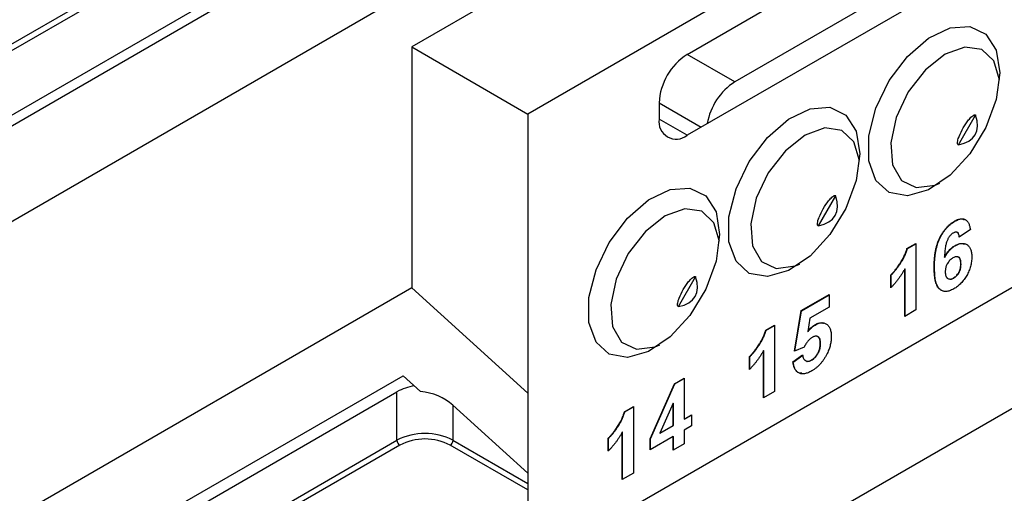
# Model space of a CAD drawing. Header units: millimetres. Extents: x 87 to 936, y -49 to 894.
# Tile 25 of 107: x 772 to 797, y 115 to 127. Entities that reach past the tile are written whole.
import ezdxf

# ---------------------------------------------------------------- set-up
doc = ezdxf.new("R2010")
doc.units = ezdxf.units.MM

msp = doc.modelspace()

# ---------------------------------------------------------------- linework, layer by layer
at = {"color": 7, "linetype": 'Continuous', "lineweight": 25}
for p, q in [((796.677, 138.283), (755.115, 114.29)), ((796.863, 138.115), (754.867, 113.872)), ((798.487, 136.644), (756.953, 112.667)), ((799.448, 135.775), (782.315, 125.884)), ((801.733, 133.706), (785.25, 124.19)), ((789.272, 125.696), (802, 133.043)), ((802.693, 132.055), (790.474, 125.002)), ((802, 131.002), (789.272, 123.654)), ((771.73, 125.678), (774.35, 127.19)), ((774.492, 127.109), (771.73, 125.514)), ((782.315, 125.884), (782.315, 119.8)), ((782.315, 125.884), (785.25, 124.19)), ((790.474, 125.002), (789.272, 125.696)), ((785.25, 112.759), (805.756, 124.597)), ((788.565, 124.471), (788.565, 124.063)), ((785.25, 124.19), (785.25, 117.143)), ((796.124, 123.41), (796.558, 124.162)), ((807.347, 122.454), (788.962, 111.84)), ((792.589, 121.369), (793.023, 122.121)), ((796.032, 121.482), (796.025, 121.486)), ((796.424, 121.279), (796.144, 121.082)), ((794.824, 120.793), (795.048, 120.922)), ((794.831, 120.789), (795.048, 120.914)), ((795.048, 120.922), (795.048, 119.244)), ((796.039, 120.862), (796.032, 120.866)), ((794.831, 120.789), (794.824, 120.793)), ((795.776, 120.57), (795.769, 120.574)), ((796.189, 120.404), (796.182, 120.408)), ((794.414, 119.804), (794.414, 120.126)), ((794.422, 120.122), (794.414, 120.126)), ((794.422, 119.8), (794.422, 120.122)), ((794.768, 119.083), (794.768, 120.278)), ((794.775, 120.273), (794.768, 120.278)), ((794.775, 119.087), (794.775, 120.273)), ((795.518, 120.324), (795.511, 120.328)), ((789.053, 119.328), (789.487, 120.079)), ((796.006, 120.047), (795.999, 120.051)), ((782.315, 119.8), (756.953, 105.159)), ((782.315, 119.8), (785.25, 117.143)), ((792.149, 119.227), (792.857, 119.636)), ((792.156, 119.223), (792.857, 119.627)), ((792.857, 119.636), (792.857, 119.313)), ((791.981, 118.202), (792.149, 119.227)), ((791.989, 118.205), (792.156, 119.223)), ((792.156, 119.223), (792.149, 119.227)), ((792.857, 119.313), (792.373, 119.034)), ((795.048, 119.244), (794.768, 119.083)), ((792.373, 119.034), (792.316, 118.701)), ((792.502, 118.864), (792.495, 118.868)), ((791.256, 118.733), (791.48, 118.863)), ((791.263, 118.729), (791.256, 118.733)), ((791.263, 118.729), (791.48, 118.855)), ((791.48, 118.863), (791.48, 117.185)), ((792.323, 118.697), (792.316, 118.701)), ((792.64, 118.392), (792.633, 118.397)), ((791.201, 117.024), (791.201, 118.218)), ((791.208, 118.214), (791.201, 118.218)), ((791.208, 117.028), (791.208, 118.214)), ((792.225, 118.303), (791.981, 118.202)), ((790.847, 117.744), (790.847, 118.067)), ((790.854, 118.063), (790.847, 118.067)), ((790.854, 117.74), (790.854, 118.063)), ((791.944, 117.932), (792.186, 118.109)), ((791.951, 117.928), (791.944, 117.932)), ((791.951, 117.928), (792.193, 118.104)), ((792.415, 117.974), (792.408, 117.978)), ((746.391, 96.964), (782.1, 117.579)), ((782.1, 117.579), (782.54, 117.184)), ((788.339, 115.994), (788.954, 117.383)), ((788.346, 115.99), (788.961, 117.378)), ((788.954, 117.383), (789.196, 117.522)), ((788.961, 117.378), (788.954, 117.383)), ((788.961, 117.378), (789.196, 117.514)), ((789.196, 117.522), (789.196, 116.49)), ((766.847, 108.465), (781.944, 117.18)), ((781.944, 115.955), (781.944, 117.18)), ((785.25, 117.143), (785.25, 112.759)), ((791.48, 117.185), (791.201, 117.024)), ((788.917, 116.887), (788.584, 116.137)), ((788.917, 116.329), (788.917, 116.887)), ((788.924, 116.883), (788.917, 116.887)), ((788.924, 116.325), (788.924, 116.883)), ((785.25, 115.125), (783.358, 116.837)), ((783.358, 116.837), (783.358, 115.955)), ((787.689, 116.674), (787.913, 116.803)), ((787.696, 116.67), (787.689, 116.674)), ((787.696, 116.67), (787.913, 116.795)), ((787.913, 116.803), (787.913, 115.126)), ((789.196, 116.49), (789.382, 116.598)), ((789.203, 116.486), (789.196, 116.49)), ((789.203, 116.486), (789.382, 116.589)), ((789.382, 116.598), (789.382, 116.318)), ((787.634, 114.964), (787.634, 116.159)), ((787.641, 116.155), (787.634, 116.159)), ((787.641, 114.968), (787.641, 116.155)), ((788.584, 116.137), (788.917, 116.329)), ((788.591, 116.133), (788.584, 116.137)), ((788.591, 116.133), (788.924, 116.325)), ((788.924, 116.325), (788.917, 116.329)), ((789.382, 116.318), (789.196, 116.21)), ((789.196, 116.21), (789.196, 115.866)), ((747.932, 96.321), (781.944, 115.955)), ((787.28, 115.685), (787.28, 116.008)), ((787.287, 116.003), (787.28, 116.008)), ((787.287, 115.681), (787.287, 116.003)), ((788.917, 116.049), (788.339, 115.716)), ((788.339, 115.716), (788.339, 115.994)), ((788.346, 115.99), (788.339, 115.994)), ((788.346, 115.72), (788.346, 115.99)), ((788.917, 115.705), (788.917, 116.049)), ((788.924, 116.045), (788.917, 116.049)), ((788.924, 115.709), (788.924, 116.045)), ((782.015, 115.833), (748.003, 96.198)), ((789.196, 115.866), (788.917, 115.705)), ((787.913, 115.126), (787.634, 114.964))]:
    msp.add_line(p, q, dxfattribs=at)
at = {"color": 8, "linetype": 'Continuous', "lineweight": 25}
for p, q in [((788.565, 124.471), (789.626, 123.859)), ((789.272, 123.654), (788.565, 124.063)), ((783.358, 115.955), (785.25, 114.863)), ((785.25, 114.7), (783.287, 115.833))]:
    msp.add_line(p, q, dxfattribs=at)
at = {"color": 7, "linetype": 'Continuous', "lineweight": 25, "flags": 128}
for points in [[(797.165, 125.229), (797.074, 124.554), (796.814, 123.848), (796.412, 123.188), (795.911, 122.645), (795.366, 122.278), (794.835, 122.127), (794.377, 122.208), (794.041, 122.513), (793.864, 123.008), (793.864, 123.639), (794.041, 124.339), (794.377, 125.032), (794.835, 125.642), (795.366, 126.103), (795.911, 126.365), (796.412, 126.401), (796.814, 126.205), (797.074, 125.8), (797.165, 125.229)], [(797.158, 125.054), (797.02, 125.529), (796.715, 125.819), (796.284, 125.879), (795.786, 125.699)], [(795.786, 125.699), (795.288, 125.304), (794.857, 124.747), (794.551, 124.104), (794.413, 123.461), (794.459, 122.905), (794.685, 122.512), (795.06, 122.334), (795.532, 122.395), (795.651, 122.444)], [(793.629, 123.188), (793.539, 122.513), (793.279, 121.807), (792.876, 121.147), (792.375, 120.604), (791.83, 120.237), (791.3, 120.086), (790.842, 120.167), (790.506, 120.472), (790.328, 120.967), (790.328, 121.598), (790.506, 122.298), (790.842, 122.991), (791.3, 123.601), (791.83, 124.062), (792.375, 124.324), (792.876, 124.36), (793.279, 124.164), (793.539, 123.759), (793.629, 123.188)], [(793.622, 123.013), (793.484, 123.488), (793.179, 123.778), (792.748, 123.838), (792.25, 123.658)], [(792.25, 123.658), (791.752, 123.263), (791.321, 122.706), (791.016, 122.063), (790.877, 121.42), (790.924, 120.864), (791.15, 120.471), (791.524, 120.293), (791.997, 120.354), (792.116, 120.403)], [(790.093, 121.147), (790.003, 120.472), (789.743, 119.766), (789.341, 119.106), (788.84, 118.563), (788.295, 118.196), (787.764, 118.045), (787.306, 118.126), (786.97, 118.431), (786.793, 118.926), (786.793, 119.557), (786.97, 120.257), (787.306, 120.95), (787.764, 121.56), (788.295, 122.021), (788.84, 122.283), (789.341, 122.319), (789.743, 122.123), (790.003, 121.718), (790.093, 121.147)], [(788.715, 121.617), (788.216, 121.222), (787.786, 120.665), (787.48, 120.022), (787.342, 119.379), (787.388, 118.823), (787.614, 118.43), (787.989, 118.252), (788.461, 118.313), (788.58, 118.362)], [(790.087, 120.972), (789.949, 121.447), (789.644, 121.737), (789.213, 121.797), (788.715, 121.617)]]:
    msp.add_lwpolyline(points, dxfattribs=at)
at = {"color": 7, "linetype": 'Continuous', "lineweight": 25}
for centre, radius, start, end in [((790.1, 124.401), 1.537, 122.6055, 177.3945), ((791.326, 123.687), 1.567, 122.9445, 170.3886), ((788.996, 123.993), 0.437, 170.786, 309.2033), ((782.581, 116.015), 1.328, 98.697, 118.6668), ((782.651, 114.59), 1.537, 62.6097, 117.3903), ((782.097, 115.962), 0.154, 182.6055, 237.3945), ((782.651, 114.604), 1.383, 62.6097, 117.3903), ((783.205, 115.962), 0.154, 302.6055, 357.3945)]:
    msp.add_arc(centre, radius, start, end, dxfattribs=at)
for centre, major_axis, ratio, start_param, end_param in [((788.297, 128.429), (8.251, -4.763), 0.204676, 6.058747, 6.507597), ((784.762, 126.388), (8.251, -4.763), 0.204676, 6.058747, 6.507597), ((781.226, 124.347), (8.251, -4.763), 0.204676, 6.058747, 6.507597), ((782.651, 116.429), (0.972, -0.333), 0.701939, 1.020985, 1.917613)]:
    msp.add_ellipse(centre, major_axis=major_axis, ratio=ratio, start_param=start_param, end_param=end_param, dxfattribs=at)
for points, knots in [([(795.704, 146.29), (798.413, 144.063), (801.122, 141.839), (806.541, 137.388), (814.669, 130.711), (822.798, 124.033), (828.217, 119.582)], [0, 0, 0, 0, 0.25, 0.25, 0.5, 1, 1, 1, 1]), ([(796.124, 123.41), (796.116, 123.408), (796.108, 123.413), (796.1, 123.43), (796.099, 123.44), (796.098, 123.47), (796.101, 123.49), (796.113, 123.55), (796.126, 123.588), (796.169, 123.7), (796.205, 123.772), (796.286, 123.911), (796.33, 123.978), (796.406, 124.072), (796.432, 124.102), (796.478, 124.142), (796.494, 124.155), (796.52, 124.169), (796.529, 124.173), (796.548, 124.174), (796.556, 124.169), (796.558, 124.162)], [0, 0, 0, 0, 0.03125, 0.03125, 0.0625, 0.0625, 0.125, 0.125, 0.25, 0.25, 0.5, 0.5, 0.75, 0.75, 0.875, 0.875, 0.9375, 0.9375, 0.96875, 0.96875, 1, 1, 1, 1]), ([(792.589, 121.369), (792.581, 121.367), (792.572, 121.372), (792.564, 121.389), (792.563, 121.399), (792.562, 121.429), (792.565, 121.449), (792.578, 121.509), (792.59, 121.547), (792.633, 121.659), (792.67, 121.731), (792.75, 121.87), (792.794, 121.937), (792.87, 122.031), (792.897, 122.061), (792.942, 122.101), (792.958, 122.114), (792.984, 122.128), (792.994, 122.132), (793.012, 122.133), (793.02, 122.128), (793.023, 122.121)], [0, 0, 0, 0, 0.03125, 0.03125, 0.0625, 0.0625, 0.125, 0.125, 0.25, 0.25, 0.5, 0.5, 0.75, 0.75, 0.875, 0.875, 0.9375, 0.9375, 0.96875, 0.96875, 1, 1, 1, 1]), ([(795.511, 120.328), (795.512, 120.365), (795.512, 120.437), (795.519, 120.543), (795.53, 120.644), (795.546, 120.74), (795.566, 120.83), (795.59, 120.915), (795.619, 120.995), (795.653, 121.069), (795.69, 121.139), (795.73, 121.203), (795.773, 121.262), (795.818, 121.317), (795.866, 121.367), (795.917, 121.412), (795.97, 121.453), (796.007, 121.475), (796.025, 121.486)], [0, 0, 0, 0, 0.093231, 0.180145, 0.26072, 0.335343, 0.404394, 0.468663, 0.528671, 0.585124, 0.639046, 0.691174, 0.741714, 0.791947, 0.842075, 0.893016, 0.945666, 1, 1, 1, 1]), ([(795.518, 120.324), (795.519, 120.361), (795.52, 120.433), (795.526, 120.539), (795.537, 120.64), (795.553, 120.736), (795.573, 120.826), (795.597, 120.911), (795.626, 120.991), (795.66, 121.065), (795.697, 121.134), (795.737, 121.199), (795.78, 121.258), (795.825, 121.313), (795.873, 121.363), (795.924, 121.408), (795.977, 121.449), (796.014, 121.471), (796.032, 121.482)], [0, 0, 0, 0, 0.093231, 0.180145, 0.26072, 0.335343, 0.404394, 0.468663, 0.528671, 0.585124, 0.639046, 0.691174, 0.741714, 0.791947, 0.842075, 0.893016, 0.945666, 1, 1, 1, 1]), ([(796.025, 121.486), (796.038, 121.494), (796.064, 121.508), (796.101, 121.524), (796.137, 121.536), (796.172, 121.544), (796.204, 121.546), (796.234, 121.545), (796.263, 121.538), (796.291, 121.528), (796.316, 121.513), (796.338, 121.493), (796.359, 121.468), (796.377, 121.44), (796.392, 121.406), (796.405, 121.368), (796.416, 121.325), (796.421, 121.294), (796.424, 121.279)], [0, 0, 0, 0, 0.064752, 0.126581, 0.18684, 0.245514, 0.30285, 0.360345, 0.417913, 0.476092, 0.535069, 0.595104, 0.65639, 0.719434, 0.784953, 0.853161, 0.924888, 1, 1, 1, 1]), ([(796.032, 121.482), (796.091, 121.513), (796.18, 121.559), (796.246, 121.53), (796.268, 121.52)], [0, 0, 0, 0, 0.6563964, 1, 1, 1, 1]), ([(795.989, 121.186), (795.982, 121.182), (795.968, 121.173), (795.948, 121.157), (795.929, 121.138), (795.91, 121.117), (795.892, 121.093), (795.875, 121.066), (795.859, 121.038), (795.843, 121.006), (795.829, 120.97), (795.816, 120.929), (795.805, 120.883), (795.795, 120.832), (795.786, 120.775), (795.779, 120.713), (795.774, 120.645), (795.771, 120.599), (795.769, 120.574)], [0, 0, 0, 0, 0.040154, 0.079904, 0.118642, 0.15824, 0.198858, 0.241137, 0.285631, 0.332857, 0.385095, 0.444912, 0.513586, 0.591645, 0.679009, 0.775791, 0.882727, 1, 1, 1, 1]), ([(796.144, 121.082), (796.143, 121.096), (796.139, 121.124), (796.129, 121.158), (796.114, 121.184), (796.096, 121.2), (796.073, 121.209), (796.048, 121.209), (796.02, 121.202), (796, 121.191), (795.989, 121.186)], [0, 0, 0, 0, 0.16009, 0.301259, 0.428172, 0.544692, 0.656041, 0.765565, 0.878269, 1, 1, 1, 1]), ([(796.152, 121.078), (796.148, 121.102), (796.14, 121.151), (796.115, 121.196), (796.09, 121.198), (796.085, 121.199)], [0, 0, 0, 0, 0.449887, 0.897373, 1, 1, 1, 1]), ([(795.769, 120.574), (795.778, 120.591), (795.796, 120.623), (795.825, 120.668), (795.855, 120.71), (795.887, 120.749), (795.921, 120.784), (795.957, 120.815), (795.994, 120.843), (796.019, 120.859), (796.032, 120.866)], [0, 0, 0, 0, 0.132218, 0.259266, 0.382426, 0.503963, 0.625109, 0.747226, 0.871295, 1, 1, 1, 1]), ([(795.776, 120.57), (795.785, 120.587), (795.803, 120.619), (795.832, 120.664), (795.862, 120.706), (795.895, 120.745), (795.929, 120.779), (795.964, 120.811), (796.001, 120.839), (796.026, 120.854), (796.039, 120.862)], [0, 0, 0, 0, 0.132218, 0.259266, 0.382426, 0.503963, 0.625109, 0.747226, 0.871295, 1, 1, 1, 1]), ([(796.032, 120.866), (796.046, 120.874), (796.075, 120.89), (796.117, 120.907), (796.157, 120.919), (796.196, 120.925), (796.234, 120.926), (796.269, 120.921), (796.303, 120.91), (796.335, 120.895), (796.365, 120.874), (796.391, 120.848), (796.412, 120.816), (796.431, 120.78), (796.444, 120.739), (796.454, 120.693), (796.46, 120.642), (796.461, 120.605), (796.461, 120.586)], [0, 0, 0, 0, 0.061959, 0.122348, 0.181485, 0.240217, 0.299115, 0.358819, 0.419551, 0.48245, 0.54599, 0.608137, 0.670272, 0.733113, 0.796428, 0.861936, 0.929326, 1, 1, 1, 1]), ([(796.039, 120.862), (796.108, 120.898), (796.193, 120.942), (796.253, 120.913), (796.265, 120.907)], [0, 0, 0, 0, 0.805212, 1, 1, 1, 1]), ([(794.414, 120.126), (794.433, 120.145), (794.472, 120.184), (794.529, 120.254), (794.589, 120.333), (794.64, 120.405), (794.68, 120.467), (794.708, 120.514), (794.734, 120.561), (794.757, 120.608), (794.777, 120.655), (794.795, 120.701), (794.811, 120.747), (794.82, 120.777), (794.824, 120.793)], [0, 0, 0, 0, 0.104473, 0.218653, 0.342856, 0.479269, 0.549541, 0.617424, 0.683535, 0.748597, 0.812176, 0.874869, 0.937429, 1, 1, 1, 1]), ([(794.422, 120.122), (794.44, 120.141), (794.479, 120.18), (794.537, 120.249), (794.597, 120.328), (794.647, 120.401), (794.687, 120.463), (794.715, 120.51), (794.741, 120.557), (794.764, 120.604), (794.784, 120.65), (794.802, 120.697), (794.818, 120.743), (794.827, 120.773), (794.831, 120.789)], [0, 0, 0, 0, 0.104473, 0.218653, 0.342856, 0.479269, 0.549541, 0.617424, 0.683535, 0.748597, 0.812176, 0.874869, 0.937429, 1, 1, 1, 1]), ([(795.985, 120.56), (795.972, 120.551), (795.946, 120.535), (795.909, 120.502), (795.876, 120.463), (795.851, 120.427), (795.833, 120.395), (795.822, 120.371), (795.812, 120.345), (795.804, 120.319), (795.798, 120.292), (795.794, 120.264), (795.791, 120.235), (795.791, 120.216), (795.791, 120.206)], [0, 0, 0, 0, 0.12242, 0.237758, 0.352955, 0.470116, 0.529583, 0.589057, 0.650602, 0.713384, 0.779436, 0.848565, 0.922225, 1, 1, 1, 1]), ([(796.182, 120.408), (796.182, 120.419), (796.181, 120.44), (796.179, 120.47), (796.174, 120.496), (796.168, 120.519), (796.16, 120.539), (796.151, 120.555), (796.139, 120.568), (796.121, 120.58), (796.096, 120.589), (796.062, 120.59), (796.025, 120.58), (795.998, 120.567), (795.985, 120.56)], [0, 0, 0, 0, 0.084032, 0.162459, 0.235689, 0.304222, 0.369765, 0.430857, 0.490633, 0.548338, 0.660567, 0.769865, 0.881631, 1, 1, 1, 1]), ([(795.999, 120.051), (796.011, 120.059), (796.036, 120.075), (796.071, 120.107), (796.103, 120.143), (796.126, 120.178), (796.142, 120.208), (796.153, 120.233), (796.162, 120.259), (796.169, 120.286), (796.175, 120.315), (796.179, 120.345), (796.181, 120.376), (796.182, 120.397), (796.182, 120.408)], [0, 0, 0, 0, 0.11664, 0.227027, 0.335005, 0.44461, 0.501396, 0.56037, 0.62282, 0.688091, 0.758021, 0.832965, 0.91347, 1, 1, 1, 1]), ([(796.461, 120.586), (796.461, 120.566), (796.46, 120.526), (796.454, 120.465), (796.444, 120.404), (796.43, 120.345), (796.412, 120.286), (796.39, 120.228), (796.364, 120.17), (796.334, 120.114), (796.301, 120.06), (796.265, 120.009), (796.227, 119.961), (796.187, 119.917), (796.144, 119.876), (796.1, 119.839), (796.053, 119.804), (796.021, 119.785), (796.004, 119.775)], [0, 0, 0, 0, 0.070805, 0.138086, 0.203231, 0.265885, 0.327509, 0.387868, 0.448411, 0.509386, 0.57004, 0.629865, 0.688715, 0.747985, 0.808394, 0.870086, 0.933516, 1, 1, 1, 1]), ([(796.006, 120.047), (796.018, 120.055), (796.043, 120.071), (796.078, 120.102), (796.11, 120.139), (796.133, 120.174), (796.149, 120.204), (796.16, 120.229), (796.169, 120.255), (796.176, 120.282), (796.182, 120.311), (796.186, 120.341), (796.188, 120.372), (796.189, 120.393), (796.189, 120.404)], [0, 0, 0, 0, 0.11664, 0.227027, 0.335005, 0.44461, 0.501396, 0.56037, 0.62282, 0.688091, 0.758021, 0.832965, 0.91347, 1, 1, 1, 1]), ([(796.189, 120.404), (796.187, 120.44), (796.184, 120.51), (796.151, 120.574), (796.118, 120.577), (796.112, 120.577)], [0, 0, 0, 0, 0.451778, 0.899651, 1, 1, 1, 1]), ([(794.768, 120.278), (794.756, 120.255), (794.731, 120.211), (794.69, 120.147), (794.649, 120.085), (794.605, 120.024), (794.56, 119.966), (794.513, 119.91), (794.465, 119.855), (794.431, 119.821), (794.414, 119.804)], [0, 0, 0, 0, 0.126571, 0.251425, 0.376425, 0.500093, 0.624181, 0.748133, 0.873869, 1, 1, 1, 1]), ([(796.004, 119.775), (795.987, 119.765), (795.952, 119.747), (795.901, 119.727), (795.853, 119.714), (795.808, 119.71), (795.764, 119.712), (795.723, 119.722), (795.685, 119.74), (795.649, 119.765), (795.616, 119.799), (795.588, 119.845), (795.564, 119.9), (795.544, 119.965), (795.529, 120.041), (795.519, 120.128), (795.512, 120.224), (795.512, 120.293), (795.511, 120.328)], [0, 0, 0, 0, 0.053259, 0.104718, 0.154775, 0.20433, 0.253914, 0.304476, 0.356706, 0.410597, 0.467275, 0.527626, 0.592241, 0.661799, 0.737131, 0.818387, 0.905933, 1, 1, 1, 1]), ([(795.763, 119.713), (795.734, 119.722), (795.672, 119.739), (795.533, 119.893), (795.525, 120.133), (795.518, 120.324)], [0, 0, 0, 0, 0.14869, 0.319841, 1, 1, 1, 1]), ([(795.791, 120.206), (795.791, 120.196), (795.791, 120.175), (795.794, 120.147), (795.799, 120.121), (795.806, 120.098), (795.815, 120.079), (795.826, 120.063), (795.839, 120.049), (795.858, 120.036), (795.885, 120.026), (795.921, 120.023), (795.959, 120.031), (795.985, 120.045), (795.999, 120.051)], [0, 0, 0, 0, 0.078181, 0.15276, 0.223255, 0.290144, 0.35538, 0.418335, 0.48087, 0.543172, 0.66355, 0.777317, 0.887624, 1, 1, 1, 1]), ([(789.053, 119.328), (789.045, 119.326), (789.037, 119.331), (789.029, 119.348), (789.028, 119.358), (789.027, 119.388), (789.03, 119.408), (789.042, 119.468), (789.055, 119.506), (789.098, 119.618), (789.134, 119.69), (789.214, 119.829), (789.259, 119.896), (789.335, 119.99), (789.361, 120.02), (789.407, 120.06), (789.423, 120.073), (789.449, 120.087), (789.458, 120.091), (789.477, 120.092), (789.485, 120.087), (789.487, 120.079)], [0, 0, 0, 0, 0.03125, 0.03125, 0.0625, 0.0625, 0.125, 0.125, 0.25, 0.25, 0.5, 0.5, 0.75, 0.75, 0.875, 0.875, 0.9375, 0.9375, 0.96875, 0.96875, 1, 1, 1, 1]), ([(795.88, 120.03), (795.896, 120.025), (795.933, 120.013), (795.979, 120.035), (796.006, 120.047)], [0, 0, 0, 0, 0.433642, 1, 1, 1, 1]), ([(792.316, 118.701), (792.33, 118.719), (792.359, 118.755), (792.404, 118.8), (792.449, 118.839), (792.48, 118.858), (792.495, 118.868)], [0, 0, 0, 0, 0.265013, 0.516088, 0.759917, 1, 1, 1, 1]), ([(792.495, 118.868), (792.509, 118.876), (792.538, 118.891), (792.579, 118.908), (792.619, 118.919), (792.657, 118.924), (792.693, 118.924), (792.728, 118.917), (792.761, 118.905), (792.792, 118.888), (792.82, 118.866), (792.845, 118.837), (792.866, 118.805), (792.883, 118.767), (792.896, 118.723), (792.906, 118.675), (792.911, 118.622), (792.912, 118.584), (792.912, 118.565)], [0, 0, 0, 0, 0.060901, 0.120302, 0.178015, 0.235506, 0.29362, 0.351928, 0.412228, 0.474265, 0.537423, 0.599745, 0.66233, 0.725963, 0.79077, 0.857969, 0.927523, 1, 1, 1, 1]), ([(792.502, 118.864), (792.572, 118.9), (792.652, 118.942), (792.706, 118.913), (792.713, 118.909)], [0, 0, 0, 0, 0.871179, 1, 1, 1, 1]), ([(790.847, 118.067), (790.866, 118.086), (790.905, 118.125), (790.962, 118.194), (791.022, 118.273), (791.073, 118.346), (791.113, 118.408), (791.141, 118.455), (791.166, 118.502), (791.189, 118.549), (791.21, 118.595), (791.228, 118.641), (791.244, 118.688), (791.252, 118.718), (791.256, 118.733)], [0, 0, 0, 0, 0.104473, 0.218653, 0.342856, 0.479269, 0.549541, 0.617424, 0.683535, 0.748597, 0.812176, 0.874869, 0.937429, 1, 1, 1, 1]), ([(790.854, 118.063), (790.873, 118.082), (790.912, 118.121), (790.969, 118.19), (791.029, 118.269), (791.08, 118.342), (791.12, 118.404), (791.148, 118.451), (791.173, 118.498), (791.196, 118.544), (791.217, 118.591), (791.235, 118.637), (791.251, 118.683), (791.259, 118.714), (791.263, 118.729)], [0, 0, 0, 0, 0.104473, 0.218653, 0.342856, 0.479269, 0.549541, 0.617424, 0.683535, 0.748597, 0.812176, 0.874869, 0.937429, 1, 1, 1, 1]), ([(792.323, 118.697), (792.337, 118.715), (792.366, 118.751), (792.411, 118.796), (792.456, 118.835), (792.487, 118.854), (792.502, 118.864)], [0, 0, 0, 0, 0.265013, 0.516088, 0.759917, 1, 1, 1, 1]), ([(792.428, 118.55), (792.419, 118.544), (792.4, 118.532), (792.373, 118.51), (792.346, 118.485), (792.32, 118.455), (792.295, 118.422), (792.271, 118.386), (792.247, 118.346), (792.233, 118.318), (792.225, 118.303)], [0, 0, 0, 0, 0.116461, 0.232341, 0.348354, 0.467509, 0.590461, 0.718854, 0.855005, 1, 1, 1, 1]), ([(792.408, 117.978), (792.416, 117.983), (792.431, 117.992), (792.453, 118.009), (792.475, 118.027), (792.495, 118.046), (792.515, 118.068), (792.533, 118.091), (792.551, 118.116), (792.568, 118.142), (792.583, 118.17), (792.596, 118.2), (792.608, 118.23), (792.617, 118.261), (792.624, 118.294), (792.63, 118.327), (792.632, 118.362), (792.633, 118.385), (792.633, 118.397)], [0, 0, 0, 0, 0.061329, 0.120053, 0.178219, 0.234665, 0.290903, 0.347536, 0.404085, 0.462749, 0.522375, 0.582311, 0.643697, 0.707576, 0.774502, 0.845566, 0.920269, 1, 1, 1, 1]), ([(792.415, 117.974), (792.423, 117.979), (792.438, 117.988), (792.46, 118.005), (792.482, 118.023), (792.502, 118.042), (792.522, 118.064), (792.54, 118.087), (792.558, 118.112), (792.575, 118.138), (792.591, 118.166), (792.604, 118.196), (792.615, 118.226), (792.624, 118.257), (792.631, 118.29), (792.637, 118.323), (792.639, 118.358), (792.64, 118.381), (792.64, 118.392)], [0, 0, 0, 0, 0.061329, 0.120053, 0.178219, 0.234665, 0.290903, 0.347536, 0.404085, 0.462749, 0.522375, 0.582311, 0.643697, 0.707576, 0.774502, 0.845566, 0.920269, 1, 1, 1, 1]), ([(792.633, 118.397), (792.633, 118.407), (792.633, 118.428), (792.63, 118.458), (792.626, 118.484), (792.619, 118.507), (792.612, 118.527), (792.601, 118.543), (792.59, 118.558), (792.577, 118.567), (792.562, 118.575), (792.546, 118.58), (792.529, 118.581), (792.511, 118.581), (792.492, 118.577), (792.472, 118.57), (792.45, 118.562), (792.436, 118.554), (792.428, 118.55)], [0, 0, 0, 0, 0.080764, 0.156089, 0.227188, 0.294739, 0.358853, 0.420009, 0.478956, 0.536764, 0.593893, 0.649743, 0.705545, 0.761182, 0.818489, 0.876654, 0.937348, 1, 1, 1, 1]), ([(792.64, 118.392), (792.638, 118.429), (792.634, 118.501), (792.601, 118.565), (792.567, 118.568), (792.561, 118.569)], [0, 0, 0, 0, 0.457441, 0.911078, 1, 1, 1, 1]), ([(792.912, 118.565), (792.912, 118.548), (792.911, 118.515), (792.907, 118.464), (792.898, 118.412), (792.888, 118.36), (792.873, 118.307), (792.855, 118.254), (792.834, 118.2), (792.818, 118.165), (792.809, 118.146)], [0, 0, 0, 0, 0.128441, 0.254929, 0.378716, 0.501994, 0.624407, 0.748194, 0.87262, 1, 1, 1, 1]), ([(791.201, 118.218), (791.188, 118.196), (791.163, 118.152), (791.123, 118.088), (791.081, 118.025), (791.038, 117.965), (790.993, 117.907), (790.946, 117.85), (790.897, 117.796), (790.864, 117.761), (790.847, 117.744)], [0, 0, 0, 0, 0.126571, 0.251425, 0.376425, 0.500093, 0.624181, 0.748133, 0.873869, 1, 1, 1, 1]), ([(792.809, 118.146), (792.797, 118.122), (792.774, 118.075), (792.733, 118.007), (792.689, 117.945), (792.642, 117.887), (792.591, 117.834), (792.537, 117.785), (792.479, 117.742), (792.44, 117.718), (792.419, 117.706)], [0, 0, 0, 0, 0.127265, 0.250473, 0.370918, 0.490352, 0.612039, 0.736128, 0.86516, 1, 1, 1, 1]), ([(792.419, 117.706), (792.403, 117.696), (792.371, 117.679), (792.325, 117.658), (792.28, 117.644), (792.238, 117.634), (792.199, 117.63), (792.161, 117.632), (792.126, 117.639), (792.094, 117.653), (792.064, 117.671), (792.037, 117.694), (792.013, 117.722), (791.993, 117.755), (791.976, 117.792), (791.962, 117.834), (791.951, 117.881), (791.946, 117.915), (791.944, 117.932)], [0, 0, 0, 0, 0.068682, 0.134105, 0.197568, 0.258695, 0.318942, 0.378353, 0.437733, 0.497736, 0.558122, 0.617717, 0.677888, 0.738932, 0.801002, 0.864959, 0.931352, 1, 1, 1, 1]), ([(792.167, 117.645), (792.132, 117.649), (792.053, 117.658), (791.981, 117.769), (791.961, 117.875), (791.951, 117.928)], [0, 0, 0, 0, 0.274667, 0.63703, 1, 1, 1, 1]), ([(792.186, 118.109), (792.189, 118.091), (792.194, 118.058), (792.21, 118.016), (792.232, 117.984), (792.261, 117.963), (792.293, 117.951), (792.329, 117.949), (792.368, 117.958), (792.394, 117.972), (792.408, 117.978)], [0, 0, 0, 0, 0.144356, 0.277981, 0.405676, 0.531791, 0.654121, 0.769534, 0.88397, 1, 1, 1, 1]), ([(792.253, 117.979), (792.26, 117.971), (792.281, 117.946), (792.339, 117.941), (792.39, 117.963), (792.415, 117.974)], [0, 0, 0, 0, 0.205828, 0.603005, 1, 1, 1, 1]), ([(787.28, 116.008), (787.298, 116.026), (787.337, 116.066), (787.395, 116.135), (787.455, 116.214), (787.505, 116.286), (787.545, 116.348), (787.573, 116.396), (787.599, 116.442), (787.622, 116.489), (787.642, 116.536), (787.661, 116.582), (787.676, 116.628), (787.685, 116.659), (787.689, 116.674)], [0, 0, 0, 0, 0.104473, 0.218653, 0.342856, 0.479269, 0.549541, 0.617424, 0.683535, 0.748597, 0.812176, 0.874869, 0.937429, 1, 1, 1, 1]), ([(787.287, 116.003), (787.305, 116.022), (787.344, 116.062), (787.402, 116.131), (787.462, 116.21), (787.512, 116.282), (787.552, 116.344), (787.58, 116.391), (787.606, 116.438), (787.629, 116.485), (787.649, 116.532), (787.668, 116.578), (787.684, 116.624), (787.692, 116.655), (787.696, 116.67)], [0, 0, 0, 0, 0.104473, 0.218653, 0.342856, 0.479269, 0.549541, 0.617424, 0.683535, 0.748597, 0.812176, 0.874869, 0.937429, 1, 1, 1, 1]), ([(787.634, 116.159), (787.621, 116.137), (787.596, 116.093), (787.556, 116.028), (787.514, 115.966), (787.47, 115.906), (787.425, 115.847), (787.378, 115.791), (787.33, 115.736), (787.297, 115.702), (787.28, 115.685)], [0, 0, 0, 0, 0.126571, 0.251425, 0.376425, 0.500093, 0.624181, 0.748133, 0.873869, 1, 1, 1, 1])]:
    msp.add_open_spline(points, degree=3, knots=knots, dxfattribs=at)

doc.saveas('drawing.dxf')
